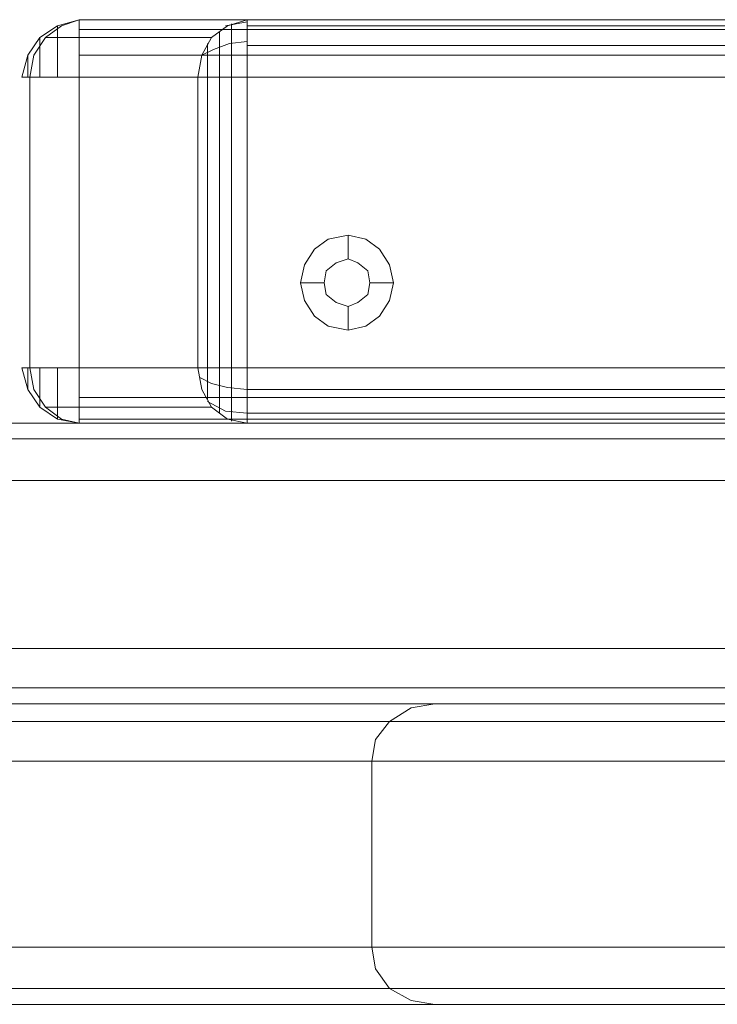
# Model space of a CAD drawing. Header units: millimetres. Extents: x 0 to 74930, y -1933 to 40510.
# Tile 51 of 256: x 37193 to 37268, y 11462 to 11567. Entities that reach past the tile are written whole.
import ezdxf

# ---------------------------------------------------------------- set-up
doc = ezdxf.new("R2010")
doc.units = ezdxf.units.MM
doc.header["$LTSCALE"] = 100
doc.layers.add('T--L9071_TERREIN_INR_Tafels', color=30, linetype='Continuous')

# ---------------------------------------------------------------- blocks, each defined once
blk = doc.blocks.new('Picknicktafel 180x160cm')
at = {"layer": 'T--L9071_TERREIN_INR_Tafels', "color": 30, "lineweight": 0}
for p, q in [((198.64, 0), (198.64, 1589.12)), ((216.58, 0), (216.58, 1589.12)), ((194.21, 1588.06), (194.21, 1.06)), ((220.8, 1588.06), (220.8, 1.06)), ((192.52, 3.59), (192.52, 1585.53)), ((222.49, 3.59), (222.49, 1585.53)), ((149.45, 1311.32), (149.45, 1578.77)), ((149.45, 1578.77), (149.45, 1311.32)), ((150.51, 1578.77), (150.51, 1311.32)), ((153.25, 1578.77), (153.25, 1311.32)), ((155.58, 1311.32), (155.58, 1578.77)), ((186.61, 1578.77), (186.61, 1311.32)), ((186.61, 1578.77), (186.61, 1311.32)), ((189.77, 1578.77), (189.77, 1311.32)), ((192.1, 1578.77), (192.1, 1311.32)), ((192.52, 1311.32), (192.52, 1578.77)), ((149.45, 1329.26), (149.45, 1560.83)), ((150.09, 1560.83), (150.09, 1329.26)), ((152.2, 1560.83), (152.2, 1329.26)), ((155.58, 1329.26), (155.58, 1560.83)), ((155.58, 1560.83), (155.58, 1329.26)), ((186.61, 1329.26), (186.61, 1560.83)), ((188.93, 1560.83), (188.93, 1329.26)), ((191.46, 1560.83), (191.46, 1329.26)), ((192.52, 1329.26), (192.52, 1560.83)), ((192.52, 1560.83), (192.52, 1329.26)), ((192.52, 1540.57), (192.52, 48.55)), ((222.49, 1540.57), (222.49, 48.55)), ((194.21, 1538.03), (194.21, 51.08)), ((220.8, 1538.03), (220.8, 51.08)), ((198.64, 52.14), (198.64, 1537.19)), ((216.58, 1537.19), (216.58, 52.14)), ((228.61, 1452.33), (228.61, 1066.24)), ((248.46, 1066.24), (248.46, 1452.33)), ((224.39, 1450.22), (224.39, 1064.34)), ((252.89, 1450.22), (252.89, 1064.34)), ((222.49, 1445.36), (222.49, 1349.31)), ((222.49, 1059.48), (222.49, 1445.36)), ((254.58, 1349.31), (254.58, 1445.36)), ((254.58, 1445.36), (254.58, 1059.48)), ((222.49, 1349.31), (222.92, 1346.78)), ((222.49, 1349.31), (222.49, 963.43)), ((254.16, 1346.78), (254.58, 1349.31)), ((254.58, 963.43), (254.58, 1349.31)), ((254.58, 1349.31), (254.58, 1349.31)), ((222.92, 1346.78), (224.39, 1344.46)), ((252.89, 1344.46), (254.16, 1346.78)), ((177.53, 1344.88), (175.63, 1344.46)), ((179.43, 1344.46), (177.53, 1344.88)), ((177.53, 1344.88), (177.53, 1342.35)), ((175.63, 1344.46), (173.94, 1343.4)), ((181.12, 1343.4), (179.43, 1344.46)), ((224.39, 1344.46), (226.29, 1342.98)), ((224.39, 1344.46), (224.39, 958.58)), ((250.78, 1342.98), (252.89, 1344.46)), ((252.89, 1344.46), (252.89, 958.58)), ((173.94, 1343.4), (172.89, 1341.93)), ((182.17, 1341.93), (181.12, 1343.4)), ((226.29, 1342.98), (228.61, 1342.56)), ((228.61, 1342.56), (248.46, 1342.56)), ((228.61, 956.47), (228.61, 1342.56)), ((228.61, 1342.56), (228.61, 1342.56)), ((248.46, 1342.56), (250.78, 1342.98)), ((248.46, 1342.56), (248.46, 956.47)), ((172.89, 1341.93), (172.46, 1340.03)), ((175.42, 1341.08), (176.26, 1342.14)), ((176.26, 1342.14), (175.42, 1341.08)), ((176.26, 1342.14), (177.53, 1342.35)), ((177.53, 1342.35), (176.26, 1342.14)), ((177.53, 1342.35), (178.8, 1342.14)), ((178.8, 1342.14), (177.53, 1342.35)), ((178.8, 1342.14), (179.64, 1341.08)), ((179.64, 1341.08), (178.8, 1342.14)), ((182.6, 1340.03), (182.17, 1341.93)), ((175, 1340.03), (175.42, 1341.08)), ((175.42, 1341.08), (175, 1340.03)), ((179.64, 1341.08), (180.06, 1340.03)), ((180.06, 1340.03), (179.64, 1341.08)), ((172.46, 1340.03), (172.89, 1337.91)), ((172.46, 1340.03), (175, 1340.03)), ((175.42, 1338.76), (175, 1340.03)), ((175, 1340.03), (175, 1340.03)), ((175, 1340.03), (175.42, 1338.76)), ((180.06, 1340.03), (179.64, 1338.76)), ((179.64, 1338.76), (180.06, 1340.03)), ((180.06, 1340.03), (180.06, 1340.03)), ((182.6, 1340.03), (180.06, 1340.03)), ((182.17, 1337.91), (182.6, 1340.03)), ((182.6, 1340.03), (182.6, 1340.03)), ((176.26, 1337.7), (175.42, 1338.76)), ((175.42, 1338.76), (176.26, 1337.7)), ((179.64, 1338.76), (178.8, 1337.7)), ((178.8, 1337.7), (179.64, 1338.76)), ((172.89, 1337.91), (173.94, 1336.44)), ((177.53, 1337.49), (176.26, 1337.7)), ((176.26, 1337.7), (177.53, 1337.49)), ((178.8, 1337.7), (177.53, 1337.49)), ((177.53, 1337.49), (178.8, 1337.7)), ((177.53, 1334.96), (177.53, 1337.49)), ((181.12, 1336.44), (182.17, 1337.91)), ((173.94, 1336.44), (175.63, 1335.38)), ((179.43, 1335.38), (181.12, 1336.44)), ((175.63, 1335.38), (177.53, 1334.96)), ((177.53, 1334.96), (179.43, 1335.38)), ((149.45, 1329.26), (150.09, 1327.15)), ((149.45, 1329.26), (150.09, 1329.26)), ((149.45, 1311.32), (149.45, 1329.26)), ((149.67, 1329.26), (150.09, 1326.94)), ((150.09, 1329.26), (151.35, 1329.26)), ((151.35, 1329.26), (153.25, 1329.26)), ((151.78, 1329.26), (151.99, 1327.36)), ((153.25, 1329.26), (155.58, 1329.26)), ((155.58, 1327.15), (155.58, 1329.26)), ((155.58, 1329.26), (186.61, 1329.26)), ((186.61, 1329.26), (188.93, 1329.26)), ((186.61, 1329.26), (186.61, 1327.15)), ((188.93, 1329.26), (188.72, 1327.15)), ((188.93, 1329.26), (190.83, 1329.26)), ((190.83, 1329.26), (192.1, 1329.26)), ((191.46, 1329.26), (191.25, 1326.94)), ((192.1, 1329.26), (192.52, 1329.26)), ((192.1, 1327.15), (192.52, 1329.26)), ((192.52, 1329.26), (192.52, 1311.32)), ((149.88, 1327.57), (150.51, 1327.57)), ((150.09, 1327.15), (151.35, 1325.46)), ((150.51, 1327.57), (151.78, 1327.57)), ((151.78, 1327.57), (153.47, 1327.57)), ((151.99, 1327.36), (152.62, 1325.67)), ((153.47, 1327.57), (155.58, 1327.57)), ((186.61, 1327.57), (155.58, 1327.57)), ((155.58, 1325.25), (155.58, 1327.15)), ((186.61, 1327.57), (188.51, 1327.57)), ((186.61, 1327.15), (186.61, 1325.25)), ((188.72, 1327.15), (188.3, 1325.46)), ((188.51, 1327.57), (190.41, 1327.57)), ((191.25, 1326.94), (190.2, 1325.04)), ((190.41, 1327.57), (191.67, 1327.57)), ((190.83, 1325.46), (192.1, 1327.15)), ((191.67, 1327.57), (192.31, 1327.57)), ((150.72, 1326.3), (151.78, 1326.3)), ((151.78, 1326.3), (153.47, 1326.3)), ((152.62, 1325.67), (153.25, 1324.4)), ((153.47, 1326.3), (155.58, 1326.3)), ((186.61, 1326.3), (155.58, 1326.3)), ((186.61, 1326.3), (188.72, 1326.3)), ((188.72, 1326.3), (190.41, 1326.3)), ((190.41, 1326.3), (191.46, 1326.3)), ((151.35, 1325.46), (153.25, 1324.4)), ((151.35, 1325.46), (151.35, 1307.73)), ((151.99, 1325.04), (153.68, 1325.04)), ((153.68, 1325.04), (155.58, 1325.04)), ((155.58, 1323.98), (155.58, 1325.25)), ((186.61, 1325.04), (155.58, 1325.04)), ((186.61, 1325.25), (186.61, 1323.98)), ((186.61, 1325.04), (188.51, 1325.04)), ((188.3, 1325.46), (187.66, 1324.19)), ((188.51, 1325.04), (189.98, 1325.04)), ((188.93, 1324.4), (190.83, 1325.46)), ((190.83, 1307.73), (190.83, 1325.46)), ((153.25, 1324.4), (155.58, 1323.98)), ((155.58, 1323.98), (155.58, 1306.04)), ((186.61, 1323.98), (155.58, 1323.98)), ((186.61, 1323.98), (188.93, 1324.4)), ((186.61, 1306.04), (186.61, 1323.98)), ((150.09, 1309.42), (149.45, 1311.32)), ((150.09, 1311.32), (149.45, 1311.32)), ((149.45, 1311.32), (150.09, 1308.99)), ((151.35, 1311.32), (150.09, 1311.32)), ((153.25, 1311.32), (151.35, 1311.32)), ((155.58, 1311.32), (153.25, 1311.32)), ((186.61, 1311.32), (155.58, 1311.32)), ((155.58, 1311.32), (155.58, 1308.99)), ((188.93, 1311.32), (186.61, 1311.32)), ((186.61, 1308.99), (186.61, 1311.32)), ((190.83, 1311.32), (188.93, 1311.32)), ((192.1, 1311.32), (190.83, 1311.32)), ((192.52, 1311.32), (192.1, 1311.32)), ((192.52, 1311.32), (192.1, 1309.42)), ((192.52, 1311.32), (192.1, 1308.99)), ((151.35, 1307.73), (150.09, 1309.42)), ((150.09, 1308.99), (151.35, 1307.1)), ((150.72, 1308.99), (150.09, 1308.99)), ((151.78, 1308.99), (150.72, 1308.99)), ((153.68, 1308.99), (151.78, 1308.99)), ((155.58, 1308.99), (153.68, 1308.99)), ((155.58, 1308.99), (155.58, 1307.1)), ((186.61, 1307.1), (186.61, 1308.99)), ((188.51, 1308.99), (186.61, 1308.99)), ((190.2, 1308.99), (188.51, 1308.99)), ((191.46, 1308.99), (190.2, 1308.99)), ((192.1, 1309.42), (190.83, 1307.73)), ((192.1, 1308.99), (190.83, 1307.1)), ((192.1, 1308.99), (191.46, 1308.99)), ((191.88, 1308.99), (192.1, 1308.99)), ((153.25, 1306.46), (151.35, 1307.73)), ((151.35, 1307.1), (153.25, 1305.83)), ((151.78, 1307.1), (151.35, 1307.1)), ((151.35, 1307.1), (151.99, 1307.1)), ((153.25, 1307.1), (151.78, 1307.1)), ((155.58, 1307.1), (153.25, 1307.1)), ((155.58, 1307.1), (155.58, 1305.83)), ((186.61, 1305.83), (186.61, 1307.1)), ((188.72, 1307.1), (186.61, 1307.1)), ((190.41, 1307.1), (188.72, 1307.1)), ((190.83, 1307.73), (188.93, 1306.46)), ((190.83, 1307.1), (188.93, 1305.83)), ((189.98, 1307.1), (190.83, 1307.1)), ((190.83, 1307.1), (190.41, 1307.1)), ((155.58, 1306.04), (153.25, 1306.46)), ((153.25, 1305.83), (155.58, 1305.2)), ((153.47, 1305.83), (153.25, 1305.83)), ((153.25, 1305.83), (153.47, 1305.83)), ((154.31, 1305.83), (153.47, 1305.83)), ((153.47, 1305.83), (154.31, 1305.83)), ((155.58, 1305.83), (154.31, 1305.83)), ((154.31, 1305.83), (155.58, 1305.83)), ((155.58, 1305.2), (155.58, 1306.04)), ((155.58, 1306.04), (186.61, 1306.04)), ((155.58, 1306.04), (186.61, 1306.04)), ((155.58, 1305.83), (155.58, 1305.2)), ((155.58, 1305.83), (155.58, 1305.83)), ((188.93, 1306.46), (186.61, 1306.04)), ((186.61, 1306.04), (186.61, 1305.2)), ((186.61, 1305.2), (186.61, 1305.83)), ((188.93, 1305.83), (186.61, 1305.2)), ((186.61, 1305.83), (187.66, 1305.83)), ((187.66, 1305.83), (186.61, 1305.83)), ((186.61, 1305.83), (186.61, 1305.83)), ((187.66, 1305.83), (188.51, 1305.83)), ((188.51, 1305.83), (187.66, 1305.83)), ((188.51, 1305.83), (188.93, 1305.83)), ((188.93, 1305.83), (188.51, 1305.83))]:
    blk.add_line(p, q, dxfattribs=at)

msp = doc.modelspace()

# ---------------------------------------------------------------- block references
at = {"layer": 'T--L9071_TERREIN_INR_Tafels', "rotation": 270}
msp.add_blockref('Picknicktafel 180x160cm', (35888.44, 11716.49), dxfattribs=at)

doc.saveas('drawing.dxf')
